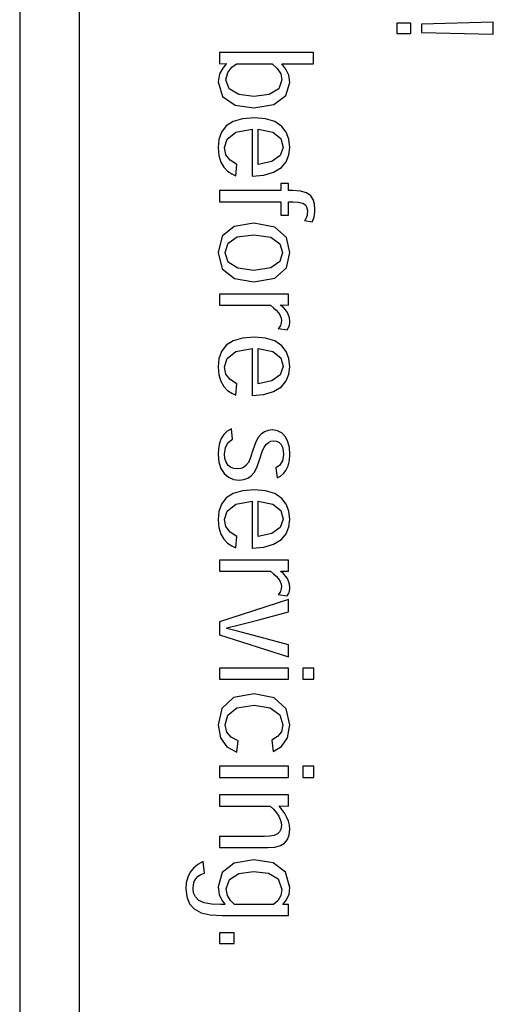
# Model space of a CAD drawing. Extents: x -841 to -216, y -127 to 601.
# Tile 85 of 201: x -411 to -403, y 177 to 193. Entities that reach past the tile are written whole.
import ezdxf

# ---------------------------------------------------------------- set-up
doc = ezdxf.new("R2010")
doc.units = 0
doc.header["$LTSCALE"] = 23.1
doc.layers.add('HEATSINK_AM_0', color=7, linetype='CONTINUOUS')

msp = doc.modelspace()

# ---------------------------------------------------------------- linework, layer by layer
at = {"layer": 'HEATSINK_AM_0', "color": 7}
for p, q in [((-410.758, 207.399), (-410.758, 160.901)), ((-409.758, 206.399), (-409.758, 161.901)), ((-404.412, 193.36), (-404.412, 193.185)), ((-404.174, 193.36), (-404.412, 193.36)), ((-404.174, 193.185), (-404.174, 193.36)), ((-402.787, 193.373), (-403.995, 193.342)), ((-403.995, 193.342), (-403.995, 193.203)), ((-402.787, 193.172), (-402.787, 193.373)), ((-404.412, 193.185), (-404.174, 193.185)), ((-403.995, 193.203), (-402.787, 193.172)), ((-407.393, 192.862), (-407.393, 192.676)), ((-405.812, 192.862), (-407.393, 192.862)), ((-405.812, 192.674), (-405.812, 192.862)), ((-407.393, 192.676), (-407.282, 192.678)), ((-407.282, 192.672), (-407.341, 192.601)), ((-407.282, 192.678), (-407.282, 192.672)), ((-407.189, 192.615), (-407.11, 192.674)), ((-407.11, 192.674), (-406.507, 192.674)), ((-406.507, 192.674), (-406.423, 192.595)), ((-406.348, 192.671), (-406.348, 192.674)), ((-406.348, 192.674), (-405.812, 192.674)), ((-406.278, 192.584), (-406.348, 192.671)), ((-407.395, 192.503), (-407.419, 192.368)), ((-407.341, 192.601), (-407.395, 192.503)), ((-407.287, 192.402), (-407.257, 192.525)), ((-407.257, 192.525), (-407.189, 192.615)), ((-406.423, 192.595), (-406.365, 192.504)), ((-406.365, 192.504), (-406.343, 192.403)), ((-406.229, 192.482), (-406.278, 192.584)), ((-406.21, 192.36), (-406.229, 192.482)), ((-407.419, 192.368), (-407.342, 192.122)), ((-407.231, 192.253), (-407.287, 192.402)), ((-406.343, 192.403), (-406.399, 192.254)), ((-406.277, 192.142), (-406.21, 192.36)), ((-407.07, 192.158), (-407.231, 192.253)), ((-406.818, 192.125), (-407.07, 192.158)), ((-406.559, 192.159), (-406.818, 192.125)), ((-406.399, 192.254), (-406.559, 192.159)), ((-406.478, 191.99), (-406.277, 192.142)), ((-407.342, 192.122), (-407.13, 191.979)), ((-407.13, 191.979), (-406.816, 191.933)), ((-406.816, 191.933), (-406.478, 191.99)), ((-407.164, 191.703), (-407.28, 191.627)), ((-407.007, 191.75), (-407.164, 191.703)), ((-406.805, 191.766), (-407.007, 191.75)), ((-406.62, 191.75), (-406.805, 191.766)), ((-406.465, 191.701), (-406.62, 191.75)), ((-406.345, 191.62), (-406.465, 191.701)), ((-407.36, 191.524), (-407.405, 191.4)), ((-407.28, 191.627), (-407.36, 191.524)), ((-407.267, 191.407), (-407.122, 191.521)), ((-407.122, 191.521), (-406.844, 191.573)), ((-406.844, 191.573), (-406.844, 190.784)), ((-406.744, 191.574), (-406.496, 191.524)), ((-406.744, 190.978), (-406.744, 191.574)), ((-406.496, 191.524), (-406.362, 191.414)), ((-406.271, 191.524), (-406.345, 191.62)), ((-406.226, 191.406), (-406.271, 191.524)), ((-407.405, 191.4), (-407.419, 191.262)), ((-407.309, 191.262), (-407.267, 191.407)), ((-406.362, 191.414), (-406.321, 191.267)), ((-406.21, 191.266), (-406.226, 191.406)), ((-407.419, 191.262), (-407.407, 191.128)), ((-407.286, 191.143), (-407.309, 191.262)), ((-407.217, 191.05), (-407.286, 191.143)), ((-406.321, 191.267), (-406.371, 191.128)), ((-406.273, 191.026), (-406.226, 191.139)), ((-406.226, 191.139), (-406.21, 191.266)), ((-407.407, 191.128), (-407.373, 191.02)), ((-407.373, 191.02), (-407.321, 190.934)), ((-407.103, 190.981), (-407.217, 191.05)), ((-407.12, 190.785), (-407.103, 190.981)), ((-406.515, 191.027), (-406.744, 190.978)), ((-406.371, 191.128), (-406.515, 191.027)), ((-406.352, 190.929), (-406.273, 191.026)), ((-407.321, 190.934), (-407.258, 190.868)), ((-407.258, 190.868), (-407.189, 190.819)), ((-407.189, 190.819), (-407.12, 190.785)), ((-406.649, 190.8), (-406.484, 190.848)), ((-406.484, 190.848), (-406.352, 190.929)), ((-406.844, 190.784), (-406.649, 190.8)), ((-406.361, 190.661), (-406.361, 190.54)), ((-406.236, 190.661), (-406.361, 190.661)), ((-406.236, 190.54), (-406.236, 190.661)), ((-407.393, 190.54), (-407.393, 190.352)), ((-406.361, 190.54), (-407.393, 190.54)), ((-406.162, 190.54), (-406.236, 190.54)), ((-406.034, 190.53), (-406.162, 190.54)), ((-405.932, 190.501), (-406.034, 190.53)), ((-405.858, 190.449), (-405.932, 190.501)), ((-407.393, 190.352), (-406.361, 190.352)), ((-406.361, 190.352), (-406.361, 190.125)), ((-406.236, 190.125), (-406.236, 190.352)), ((-406.236, 190.352), (-406.159, 190.352)), ((-406.159, 190.352), (-406.063, 190.345)), ((-406.063, 190.345), (-405.994, 190.327)), ((-405.994, 190.327), (-405.949, 190.297)), ((-405.821, 190.39), (-405.858, 190.449)), ((-405.797, 190.315), (-405.821, 190.39)), ((-405.789, 190.223), (-405.797, 190.315)), ((-405.949, 190.297), (-405.929, 190.265)), ((-405.929, 190.265), (-405.918, 190.229)), ((-405.917, 190.154), (-405.922, 190.122)), ((-405.918, 190.229), (-405.915, 190.188)), ((-405.915, 190.188), (-405.917, 190.154)), ((-405.795, 190.135), (-405.79, 190.178)), ((-405.79, 190.178), (-405.789, 190.223)), ((-406.815, 189.988), (-407.147, 189.935)), ((-406.462, 189.924), (-406.815, 189.988)), ((-406.361, 190.125), (-406.236, 190.125)), ((-405.95, 190.053), (-405.962, 190.038)), ((-405.962, 190.038), (-405.836, 190.011)), ((-405.939, 190.072), (-405.95, 190.053)), ((-405.93, 190.094), (-405.939, 190.072)), ((-405.922, 190.122), (-405.93, 190.094)), ((-405.836, 190.011), (-405.823, 190.037)), ((-405.823, 190.037), (-405.812, 190.064)), ((-405.812, 190.064), (-405.803, 190.094)), ((-405.803, 190.094), (-405.795, 190.135)), ((-407.147, 189.935), (-407.35, 189.772)), ((-406.269, 189.75), (-406.462, 189.924)), ((-407.35, 189.772), (-407.419, 189.495)), ((-407.3, 189.495), (-407.251, 189.653)), ((-407.251, 189.653), (-407.095, 189.758)), ((-407.095, 189.758), (-406.817, 189.796)), ((-406.817, 189.796), (-406.533, 189.754)), ((-406.533, 189.754), (-406.38, 189.644)), ((-406.38, 189.644), (-406.334, 189.495)), ((-406.21, 189.495), (-406.269, 189.75)), ((-407.419, 189.495), (-407.349, 189.221)), ((-407.3, 189.493), (-407.3, 189.495)), ((-407.247, 189.335), (-407.3, 189.493)), ((-406.334, 189.495), (-406.379, 189.347)), ((-406.269, 189.241), (-406.21, 189.495)), ((-407.087, 189.232), (-407.247, 189.335)), ((-406.379, 189.347), (-406.533, 189.237)), ((-407.349, 189.221), (-407.144, 189.057)), ((-406.817, 189.194), (-407.087, 189.232)), ((-406.533, 189.237), (-406.817, 189.194)), ((-406.462, 189.067), (-406.269, 189.241)), ((-407.144, 189.057), (-406.817, 189.002)), ((-406.817, 189.002), (-406.815, 189.002)), ((-406.815, 189.002), (-406.462, 189.067)), ((-406.236, 188.798), (-407.393, 188.798)), ((-407.393, 188.798), (-407.393, 188.61)), ((-406.236, 188.61), (-406.236, 188.798)), ((-407.393, 188.61), (-406.536, 188.61)), ((-406.536, 188.61), (-406.484, 188.568)), ((-406.484, 188.568), (-406.439, 188.525)), ((-406.439, 188.525), (-406.403, 188.482)), ((-406.36, 188.613), (-406.236, 188.61)), ((-406.36, 188.607), (-406.36, 188.613)), ((-406.32, 188.569), (-406.36, 188.607)), ((-406.284, 188.53), (-406.32, 188.569)), ((-406.253, 188.487), (-406.284, 188.53)), ((-406.231, 188.443), (-406.253, 188.487)), ((-406.403, 188.482), (-406.374, 188.434)), ((-406.374, 188.434), (-406.358, 188.391)), ((-406.355, 188.321), (-406.36, 188.293)), ((-406.358, 188.391), (-406.353, 188.35)), ((-406.353, 188.35), (-406.355, 188.321)), ((-406.216, 188.395), (-406.231, 188.443)), ((-406.21, 188.342), (-406.216, 188.395)), ((-406.212, 188.311), (-406.21, 188.342)), ((-406.392, 188.232), (-406.406, 188.217)), ((-406.406, 188.217), (-406.256, 188.193)), ((-406.38, 188.249), (-406.392, 188.232)), ((-406.37, 188.268), (-406.38, 188.249)), ((-406.36, 188.293), (-406.37, 188.268)), ((-406.256, 188.193), (-406.244, 188.212)), ((-406.244, 188.212), (-406.233, 188.232)), ((-406.233, 188.232), (-406.224, 188.253)), ((-406.224, 188.253), (-406.216, 188.281)), ((-406.216, 188.281), (-406.212, 188.311)), ((-407.164, 188.01), (-407.28, 187.935)), ((-407.007, 188.057), (-407.164, 188.01)), ((-406.805, 188.073), (-407.007, 188.057)), ((-406.62, 188.057), (-406.805, 188.073)), ((-406.465, 188.009), (-406.62, 188.057)), ((-406.345, 187.928), (-406.465, 188.009)), ((-407.36, 187.831), (-407.405, 187.708)), ((-407.28, 187.935), (-407.36, 187.831)), ((-407.267, 187.715), (-407.122, 187.829)), ((-407.122, 187.829), (-406.844, 187.881)), ((-406.844, 187.881), (-406.844, 187.091)), ((-406.744, 187.881), (-406.496, 187.831)), ((-406.744, 187.285), (-406.744, 187.881)), ((-406.496, 187.831), (-406.362, 187.722)), ((-406.271, 187.832), (-406.345, 187.928)), ((-406.226, 187.714), (-406.271, 187.832)), ((-407.405, 187.708), (-407.419, 187.57)), ((-407.309, 187.57), (-407.267, 187.715)), ((-406.362, 187.722), (-406.321, 187.575)), ((-406.21, 187.574), (-406.226, 187.714)), ((-407.419, 187.57), (-407.407, 187.436)), ((-407.286, 187.451), (-407.309, 187.57)), ((-406.321, 187.575), (-406.371, 187.436)), ((-406.226, 187.446), (-406.21, 187.574)), ((-407.407, 187.436), (-407.373, 187.328)), ((-407.373, 187.328), (-407.321, 187.242)), ((-407.217, 187.358), (-407.286, 187.451)), ((-407.103, 187.288), (-407.217, 187.358)), ((-406.515, 187.335), (-406.744, 187.285)), ((-406.371, 187.436), (-406.515, 187.335)), ((-406.352, 187.237), (-406.273, 187.334)), ((-406.273, 187.334), (-406.226, 187.446)), ((-407.321, 187.242), (-407.258, 187.176)), ((-407.258, 187.176), (-407.189, 187.127)), ((-407.12, 187.093), (-407.103, 187.288)), ((-406.484, 187.156), (-406.352, 187.237)), ((-407.189, 187.127), (-407.12, 187.093)), ((-406.844, 187.091), (-406.649, 187.107)), ((-406.649, 187.107), (-406.484, 187.156)), ((-407.194, 186.53), (-407.265, 186.488)), ((-407.174, 186.354), (-407.194, 186.53)), ((-406.574, 186.501), (-406.637, 186.477)), ((-406.507, 186.509), (-406.574, 186.501)), ((-406.416, 186.494), (-406.507, 186.509)), ((-406.341, 186.454), (-406.416, 186.494)), ((-407.365, 186.368), (-407.396, 186.288)), ((-407.323, 186.434), (-407.365, 186.368)), ((-407.265, 186.488), (-407.323, 186.434)), ((-407.247, 186.3), (-407.174, 186.354)), ((-406.747, 186.376), (-406.791, 186.29)), ((-406.693, 186.437), (-406.747, 186.376)), ((-406.637, 186.477), (-406.693, 186.437)), ((-406.283, 186.391), (-406.341, 186.454)), ((-406.243, 186.311), (-406.283, 186.391)), ((-407.414, 186.196), (-407.419, 186.094)), ((-407.396, 186.288), (-407.414, 186.196)), ((-407.312, 186.099), (-407.295, 186.213)), ((-407.295, 186.213), (-407.247, 186.3)), ((-406.834, 186.167), (-406.871, 186.046)), ((-406.791, 186.29), (-406.834, 186.167)), ((-406.674, 186.147), (-406.642, 186.221)), ((-406.642, 186.221), (-406.606, 186.269)), ((-406.606, 186.269), (-406.571, 186.3)), ((-406.571, 186.3), (-406.53, 186.319)), ((-406.53, 186.319), (-406.486, 186.325)), ((-406.486, 186.325), (-406.434, 186.318)), ((-406.434, 186.318), (-406.391, 186.298)), ((-406.391, 186.298), (-406.359, 186.267)), ((-406.359, 186.267), (-406.336, 186.218)), ((-406.336, 186.218), (-406.322, 186.159)), ((-406.219, 186.213), (-406.243, 186.311)), ((-406.21, 186.094), (-406.219, 186.213)), ((-407.419, 186.094), (-407.407, 185.967)), ((-407.305, 186.031), (-407.312, 186.099)), ((-407.284, 185.967), (-407.305, 186.031)), ((-406.871, 186.046), (-406.907, 185.964)), ((-406.761, 185.893), (-406.715, 186.023)), ((-406.715, 186.023), (-406.674, 186.147)), ((-406.318, 186.095), (-406.336, 185.987)), ((-406.322, 186.159), (-406.318, 186.095)), ((-406.217, 185.993), (-406.21, 186.094)), ((-407.407, 185.967), (-407.372, 185.859)), ((-407.372, 185.859), (-407.317, 185.774)), ((-407.248, 185.913), (-407.284, 185.967)), ((-407.207, 185.882), (-407.248, 185.913)), ((-407.153, 185.862), (-407.207, 185.882)), ((-407.086, 185.855), (-407.153, 185.862)), ((-407.038, 185.861), (-407.086, 185.855)), ((-406.992, 185.879), (-407.038, 185.861)), ((-406.95, 185.91), (-406.992, 185.879)), ((-406.907, 185.964), (-406.95, 185.91)), ((-406.808, 185.801), (-406.761, 185.893)), ((-406.383, 185.912), (-406.445, 185.869)), ((-406.445, 185.869), (-406.426, 185.704)), ((-406.336, 185.987), (-406.383, 185.912)), ((-406.276, 185.826), (-406.239, 185.904)), ((-406.239, 185.904), (-406.217, 185.993)), ((-407.317, 185.774), (-407.245, 185.712)), ((-407.245, 185.712), (-407.162, 185.676)), ((-407.162, 185.676), (-407.064, 185.664)), ((-407.064, 185.664), (-406.983, 185.673)), ((-406.983, 185.673), (-406.916, 185.698)), ((-406.916, 185.698), (-406.862, 185.737)), ((-406.862, 185.737), (-406.808, 185.801)), ((-406.426, 185.704), (-406.367, 185.733)), ((-406.367, 185.733), (-406.317, 185.775)), ((-406.317, 185.775), (-406.276, 185.826)), ((-406.805, 185.503), (-407.007, 185.487)), ((-406.62, 185.487), (-406.805, 185.503)), ((-407.28, 185.364), (-407.36, 185.261)), ((-407.164, 185.44), (-407.28, 185.364)), ((-407.007, 185.487), (-407.164, 185.44)), ((-406.465, 185.438), (-406.62, 185.487)), ((-406.345, 185.357), (-406.465, 185.438)), ((-406.271, 185.261), (-406.345, 185.357)), ((-407.36, 185.261), (-407.405, 185.137)), ((-407.267, 185.144), (-407.122, 185.258)), ((-407.122, 185.258), (-406.844, 185.311)), ((-406.844, 185.311), (-406.844, 184.521)), ((-406.744, 185.311), (-406.496, 185.261)), ((-406.744, 184.715), (-406.744, 185.311)), ((-406.496, 185.261), (-406.362, 185.152)), ((-406.226, 185.144), (-406.271, 185.261)), ((-407.405, 185.137), (-407.419, 185)), ((-407.309, 184.999), (-407.267, 185.144)), ((-406.321, 185.005), (-406.371, 184.866)), ((-406.362, 185.152), (-406.321, 185.005)), ((-406.21, 185.003), (-406.226, 185.144)), ((-406.226, 184.876), (-406.21, 185.003)), ((-407.419, 185), (-407.407, 184.865)), ((-407.407, 184.865), (-407.373, 184.757)), ((-407.286, 184.881), (-407.309, 184.999)), ((-407.217, 184.788), (-407.286, 184.881)), ((-406.371, 184.866), (-406.515, 184.764)), ((-406.273, 184.763), (-406.226, 184.876)), ((-407.373, 184.757), (-407.321, 184.671)), ((-407.321, 184.671), (-407.258, 184.605)), ((-407.103, 184.718), (-407.217, 184.788)), ((-407.12, 184.523), (-407.103, 184.718)), ((-406.515, 184.764), (-406.744, 184.715)), ((-406.352, 184.666), (-406.273, 184.763)), ((-407.258, 184.605), (-407.189, 184.556)), ((-407.189, 184.556), (-407.12, 184.523)), ((-406.844, 184.521), (-406.649, 184.537)), ((-406.649, 184.537), (-406.484, 184.586)), ((-406.484, 184.586), (-406.352, 184.666)), ((-406.236, 184.318), (-407.393, 184.318)), ((-407.393, 184.318), (-407.393, 184.131)), ((-406.236, 184.131), (-406.236, 184.318)), ((-407.393, 184.131), (-406.536, 184.131)), ((-406.536, 184.131), (-406.484, 184.089)), ((-406.484, 184.089), (-406.439, 184.046)), ((-406.439, 184.046), (-406.403, 184.002)), ((-406.36, 184.134), (-406.236, 184.131)), ((-406.36, 184.128), (-406.36, 184.134)), ((-406.32, 184.09), (-406.36, 184.128)), ((-406.284, 184.05), (-406.32, 184.09)), ((-406.253, 184.007), (-406.284, 184.05)), ((-406.231, 183.963), (-406.253, 184.007)), ((-406.403, 184.002), (-406.374, 183.955)), ((-406.374, 183.955), (-406.358, 183.911)), ((-406.355, 183.841), (-406.36, 183.814)), ((-406.358, 183.911), (-406.353, 183.871)), ((-406.353, 183.871), (-406.355, 183.841)), ((-406.216, 183.915), (-406.231, 183.963)), ((-406.21, 183.862), (-406.216, 183.915)), ((-406.212, 183.831), (-406.21, 183.862)), ((-406.392, 183.753), (-406.406, 183.737)), ((-406.406, 183.737), (-406.256, 183.714)), ((-406.38, 183.77), (-406.392, 183.753)), ((-406.37, 183.788), (-406.38, 183.77)), ((-406.36, 183.814), (-406.37, 183.788)), ((-406.256, 183.714), (-406.244, 183.733)), ((-406.244, 183.733), (-406.233, 183.752)), ((-406.233, 183.752), (-406.224, 183.774)), ((-406.224, 183.774), (-406.216, 183.802)), ((-406.216, 183.802), (-406.212, 183.831)), ((-406.236, 183.653), (-407.393, 183.281)), ((-406.236, 183.448), (-406.236, 183.653)), ((-406.734, 183.312), (-406.236, 183.448)), ((-407.393, 183.281), (-407.393, 183.062)), ((-407.273, 183.176), (-407.084, 183.221)), ((-407.084, 183.221), (-406.905, 183.266)), ((-406.905, 183.266), (-406.734, 183.312)), ((-407.393, 183.062), (-406.236, 182.689)), ((-407.273, 183.166), (-407.273, 183.176)), ((-407.092, 183.121), (-407.273, 183.166)), ((-406.923, 183.076), (-407.092, 183.121)), ((-406.732, 183.028), (-406.923, 183.076)), ((-406.236, 182.892), (-406.732, 183.028)), ((-406.236, 182.689), (-406.236, 182.892)), ((-406.236, 182.501), (-407.393, 182.501)), ((-407.393, 182.501), (-407.393, 182.314)), ((-406.236, 182.314), (-406.236, 182.501)), ((-405.805, 182.501), (-405.995, 182.501)), ((-405.995, 182.501), (-405.995, 182.314)), ((-405.805, 182.314), (-405.805, 182.501)), ((-407.393, 182.314), (-406.236, 182.314)), ((-405.995, 182.314), (-405.805, 182.314)), ((-406.813, 182.068), (-407.161, 182.002)), ((-406.473, 181.999), (-406.813, 182.068)), ((-407.161, 182.002), (-407.358, 181.821)), ((-407.104, 181.829), (-406.814, 181.876)), ((-406.814, 181.876), (-406.541, 181.83)), ((-406.274, 181.814), (-406.473, 181.999)), ((-407.358, 181.821), (-407.419, 181.545)), ((-407.299, 181.546), (-407.255, 181.709)), ((-407.255, 181.709), (-407.104, 181.829)), ((-406.541, 181.83), (-406.382, 181.711)), ((-406.382, 181.711), (-406.33, 181.544)), ((-406.21, 181.542), (-406.274, 181.814)), ((-407.419, 181.545), (-407.38, 181.327)), ((-407.272, 181.422), (-407.299, 181.546)), ((-406.33, 181.544), (-406.354, 181.428)), ((-406.248, 181.326), (-406.21, 181.542)), ((-407.197, 181.335), (-407.272, 181.422)), ((-406.354, 181.428), (-406.419, 181.346)), ((-407.38, 181.327), (-407.27, 181.174)), ((-407.082, 181.277), (-407.197, 181.335)), ((-407.104, 181.084), (-407.082, 181.277)), ((-406.419, 181.346), (-406.513, 181.288)), ((-406.513, 181.288), (-406.494, 181.097)), ((-406.349, 181.18), (-406.248, 181.326)), ((-407.27, 181.174), (-407.104, 181.084)), ((-406.494, 181.097), (-406.349, 181.18)), ((-406.236, 180.847), (-407.393, 180.847)), ((-407.393, 180.847), (-407.393, 180.659)), ((-406.236, 180.659), (-406.236, 180.847)), ((-405.805, 180.847), (-405.995, 180.847)), ((-405.995, 180.847), (-405.995, 180.659)), ((-405.805, 180.659), (-405.805, 180.847)), ((-407.393, 180.659), (-406.236, 180.659)), ((-405.995, 180.659), (-405.805, 180.659)), ((-406.236, 180.365), (-407.393, 180.365)), ((-407.393, 180.365), (-407.393, 180.177)), ((-406.236, 180.177), (-406.236, 180.365)), ((-407.393, 180.177), (-406.54, 180.177)), ((-406.54, 180.177), (-406.484, 180.123)), ((-406.484, 180.123), (-406.435, 180.063)), ((-406.435, 180.063), (-406.398, 180.005)), ((-406.386, 180.181), (-406.236, 180.177)), ((-406.386, 180.172), (-406.386, 180.181)), ((-406.34, 180.112), (-406.386, 180.172)), ((-406.298, 180.05), (-406.34, 180.112)), ((-406.262, 179.987), (-406.298, 180.05)), ((-406.398, 180.005), (-406.374, 179.953)), ((-406.374, 179.953), (-406.359, 179.902)), ((-406.359, 179.902), (-406.354, 179.851)), ((-406.234, 179.924), (-406.262, 179.987)), ((-406.217, 179.857), (-406.234, 179.924)), ((-406.416, 179.709), (-406.475, 179.682)), ((-406.384, 179.742), (-406.416, 179.709)), ((-406.362, 179.788), (-406.384, 179.742)), ((-406.354, 179.851), (-406.362, 179.788)), ((-406.22, 179.693), (-406.21, 179.788)), ((-406.21, 179.788), (-406.217, 179.857)), ((-406.637, 179.666), (-407.393, 179.666)), ((-407.393, 179.666), (-407.393, 179.479)), ((-406.551, 179.669), (-406.637, 179.666)), ((-406.475, 179.682), (-406.551, 179.669)), ((-406.369, 179.512), (-406.3, 179.553)), ((-406.3, 179.553), (-406.249, 179.614)), ((-406.249, 179.614), (-406.22, 179.693)), ((-407.393, 179.479), (-406.58, 179.479)), ((-406.58, 179.479), (-406.461, 179.487)), ((-406.461, 179.487), (-406.369, 179.512)), ((-407.67, 179.241), (-407.762, 179.191)), ((-407.65, 179.049), (-407.67, 179.241)), ((-407.149, 179.214), (-407.351, 179.058)), ((-406.818, 179.27), (-407.149, 179.214)), ((-406.49, 179.219), (-406.818, 179.27)), ((-406.283, 179.066), (-406.49, 179.219)), ((-407.886, 179.066), (-407.93, 178.978)), ((-407.834, 179.131), (-407.886, 179.066)), ((-407.762, 179.191), (-407.834, 179.131)), ((-407.708, 179.027), (-407.65, 179.049)), ((-407.351, 179.058), (-407.419, 178.817)), ((-407.228, 178.939), (-407.07, 179.041)), ((-407.07, 179.041), (-406.823, 179.078)), ((-406.823, 179.078), (-406.82, 179.078)), ((-406.82, 179.078), (-406.569, 179.049)), ((-406.569, 179.049), (-406.405, 178.953)), ((-406.21, 178.808), (-406.283, 179.066)), ((-407.954, 178.885), (-407.961, 178.787)), ((-407.93, 178.978), (-407.954, 178.885)), ((-407.835, 178.852), (-407.819, 178.908)), ((-407.819, 178.908), (-407.791, 178.954)), ((-407.791, 178.954), (-407.754, 178.996)), ((-407.754, 178.996), (-407.708, 179.027)), ((-407.283, 178.783), (-407.228, 178.939)), ((-406.405, 178.953), (-406.346, 178.775)), ((-407.961, 178.787), (-407.945, 178.648)), ((-407.84, 178.789), (-407.835, 178.852)), ((-407.83, 178.716), (-407.84, 178.789)), ((-407.797, 178.647), (-407.83, 178.716)), ((-407.419, 178.817), (-407.402, 178.688)), ((-407.263, 178.673), (-407.283, 178.783)), ((-406.346, 178.775), (-406.365, 178.669)), ((-406.225, 178.696), (-406.21, 178.808)), ((-407.945, 178.648), (-407.898, 178.532)), ((-407.741, 178.589), (-407.797, 178.647)), ((-407.652, 178.55), (-407.741, 178.589)), ((-407.531, 178.527), (-407.652, 178.55)), ((-407.402, 178.688), (-407.358, 178.592)), ((-407.358, 178.592), (-407.305, 178.524)), ((-407.212, 178.587), (-407.263, 178.673)), ((-407.143, 178.52), (-407.212, 178.587)), ((-406.415, 178.584), (-406.486, 178.52)), ((-406.365, 178.669), (-406.415, 178.584)), ((-406.33, 178.522), (-406.265, 178.6)), ((-406.265, 178.6), (-406.225, 178.696)), ((-407.898, 178.532), (-407.821, 178.444)), ((-407.821, 178.444), (-407.704, 178.38)), ((-407.704, 178.38), (-407.551, 178.344)), ((-407.37, 178.52), (-407.531, 178.527)), ((-407.305, 178.52), (-407.37, 178.52)), ((-407.305, 178.524), (-407.305, 178.52)), ((-406.486, 178.52), (-407.143, 178.52)), ((-406.33, 178.517), (-406.33, 178.522)), ((-406.236, 178.52), (-406.33, 178.517)), ((-406.236, 178.332), (-406.236, 178.52)), ((-407.551, 178.344), (-407.347, 178.332)), ((-407.347, 178.332), (-406.236, 178.332)), ((-407.148, 178.041), (-407.393, 178.041)), ((-407.393, 178.041), (-407.393, 177.861)), ((-407.148, 177.861), (-407.148, 178.041)), ((-407.393, 177.861), (-407.148, 177.861))]:
    msp.add_line(p, q, dxfattribs=at)

doc.saveas('drawing.dxf')
